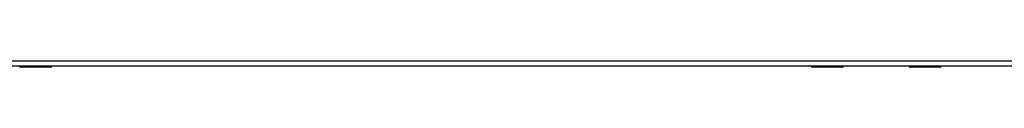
# Model space of a CAD drawing. Header units: inches. Extents: x 24 to 626, y 68 to 289.
# Tile 13 of 30: x 224.105 to 243.041, y 158.976 to 159.094. Entities that reach past the tile are written whole.
import ezdxf

# ---------------------------------------------------------------- set-up
doc = ezdxf.new("R2010")
doc.units = ezdxf.units.IN
doc.header["$MEASUREMENT"] = 0
doc.layers.add('Visible Edges(ANSI)', color=7, linetype='Continuous', lineweight=25)
doc.layers.add('Visible Tangent Edges(ANSI)', color=7, linetype='Continuous', lineweight=25)

msp = doc.modelspace()

# ---------------------------------------------------------------- linework, layer by layer
at = {"layer": 'Visible Edges(ANSI)'}
for p, q in [((261.828, 158.995), (202.223, 158.995)), ((224.105, 158.993), (222.846, 158.993)), ((224.105, 158.991), (224.105, 158.995)), ((224.706, 158.976), (224.121, 158.976)), ((239.327, 158.993), (224.725, 158.993)), ((239.931, 158.976), (239.346, 158.976)), ((239.947, 158.995), (239.947, 158.991)), ((241.206, 158.993), (239.947, 158.993)), ((241.206, 158.991), (241.206, 158.995)), ((241.807, 158.976), (241.222, 158.976)), ((261.927, 158.993), (241.826, 158.993))]:
    msp.add_line(p, q, dxfattribs=at)
for centre, radius, start, end in [((224.121, 158.991), 0.0157, 180, 270), ((224.706, 158.995), 0.0197, 270, 359.4614), ((239.346, 158.995), 0.0197, 180.5386, 270), ((239.931, 158.991), 0.0157, 270, 0), ((241.222, 158.991), 0.0157, 180, 270), ((241.807, 158.995), 0.0197, 270, 359.4614)]:
    msp.add_arc(centre, radius, start, end, dxfattribs=at)
at = {"layer": 'Visible Tangent Edges(ANSI)'}
for p, q in [((202.223, 159.094), (261.828, 159.094)), ((224.121, 158.995), (224.121, 158.976)), ((224.706, 158.976), (224.706, 158.995)), ((239.346, 158.995), (239.346, 158.976)), ((239.931, 158.976), (239.931, 158.995)), ((241.222, 158.995), (241.222, 158.976)), ((241.807, 158.976), (241.807, 158.995))]:
    msp.add_line(p, q, dxfattribs=at)
at = {"layer": 'Visible Tangent Edges(ANSI)', "flags": 128}
for points in [[(224.429, 158.995), (224.43, 158.993), (224.431, 158.992), (224.432, 158.99), (224.434, 158.989), (224.437, 158.988), (224.439, 158.987), (224.442, 158.986), (224.445, 158.985), (224.449, 158.985), (224.452, 158.984), (224.456, 158.984), (224.46, 158.984), (224.463, 158.984), (224.467, 158.984), (224.471, 158.985), (224.474, 158.985), (224.477, 158.986), (224.48, 158.987), (224.483, 158.988), (224.485, 158.989), (224.487, 158.99), (224.489, 158.992), (224.49, 158.993), (224.491, 158.995)], [(224.471, 158.995), (224.47, 158.995), (224.469, 158.995), (224.468, 158.994), (224.467, 158.994), (224.467, 158.994), (224.466, 158.994), (224.465, 158.994), (224.464, 158.994), (224.463, 158.994), (224.462, 158.994), (224.461, 158.994), (224.46, 158.994), (224.459, 158.994), (224.458, 158.994), (224.457, 158.994), (224.456, 158.994), (224.455, 158.994), (224.454, 158.994), (224.453, 158.994), (224.452, 158.994), (224.451, 158.994), (224.45, 158.995), (224.449, 158.995), (224.448, 158.995)], [(239.561, 158.995), (239.562, 158.993), (239.563, 158.992), (239.565, 158.99), (239.567, 158.989), (239.569, 158.988), (239.572, 158.987), (239.575, 158.986), (239.578, 158.985), (239.581, 158.985), (239.585, 158.984), (239.588, 158.984), (239.592, 158.984), (239.596, 158.984), (239.6, 158.984), (239.603, 158.985), (239.607, 158.985), (239.61, 158.986), (239.613, 158.987), (239.615, 158.988), (239.618, 158.989), (239.62, 158.99), (239.621, 158.992), (239.622, 158.993), (239.623, 158.995)], [(239.603, 158.995), (239.603, 158.995), (239.602, 158.995), (239.601, 158.994), (239.6, 158.994), (239.599, 158.994), (239.598, 158.994), (239.597, 158.994), (239.596, 158.994), (239.595, 158.994), (239.594, 158.994), (239.593, 158.994), (239.592, 158.994), (239.591, 158.994), (239.59, 158.994), (239.589, 158.994), (239.588, 158.994), (239.587, 158.994), (239.586, 158.994), (239.585, 158.994), (239.584, 158.994), (239.584, 158.994), (239.583, 158.995), (239.582, 158.995), (239.581, 158.995)], [(241.53, 158.995), (241.531, 158.993), (241.532, 158.992), (241.533, 158.99), (241.535, 158.989), (241.538, 158.988), (241.54, 158.987), (241.543, 158.986), (241.546, 158.985), (241.55, 158.985), (241.553, 158.984), (241.557, 158.984), (241.561, 158.984), (241.564, 158.984), (241.568, 158.984), (241.572, 158.985), (241.575, 158.985), (241.578, 158.986), (241.581, 158.987), (241.584, 158.988), (241.586, 158.989), (241.588, 158.99), (241.59, 158.992), (241.591, 158.993), (241.592, 158.995)], [(241.572, 158.995), (241.571, 158.995), (241.57, 158.995), (241.569, 158.994), (241.568, 158.994), (241.568, 158.994), (241.567, 158.994), (241.566, 158.994), (241.565, 158.994), (241.564, 158.994), (241.563, 158.994), (241.562, 158.994), (241.561, 158.994), (241.56, 158.994), (241.559, 158.994), (241.558, 158.994), (241.557, 158.994), (241.556, 158.994), (241.555, 158.994), (241.554, 158.994), (241.553, 158.994), (241.552, 158.994), (241.551, 158.995), (241.55, 158.995), (241.549, 158.995)]]:
    msp.add_lwpolyline(points, dxfattribs=at)

doc.saveas('drawing.dxf')
